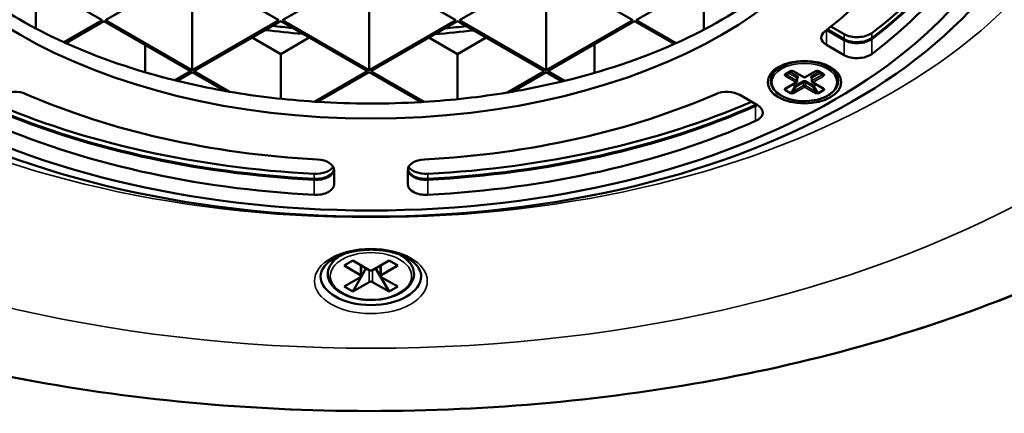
# Model space of a CAD drawing. Header units: millimetres. Extents: x 38 to 2514, y 38 to 1622.
# Tile 2 of 256: x 624 to 704, y 147 to 179. Entities that reach past the tile are written whole.
import ezdxf

# ---------------------------------------------------------------- set-up
doc = ezdxf.new("R2010")
doc.units = ezdxf.units.MM
doc.header["$LTSCALE"] = 7.692308
doc.layers.add('Visible (ISO)', color=7, linetype='Continuous', lineweight=50)
doc.layers.add('Visible Narrow (ISO)', color=7, linetype='Continuous', lineweight=35)

msp = doc.modelspace()

# ---------------------------------------------------------------- linework, layer by layer
at = {"layer": 'Visible (ISO)'}
for p, q in [((630.812, 179.0307), (637.8831, 183.1132)), ((637.8831, 183.1132), (644.9542, 179.0307)), ((645.237, 179.0307), (652.3081, 183.1132)), ((652.3081, 183.1132), (659.3791, 179.0307)), ((659.662, 179.0307), (666.7331, 183.1132)), ((666.7331, 183.1132), (673.8041, 179.0307)), ((674.087, 179.0307), (681.158, 183.1132)), ((623.741, 182.9499), (630.5292, 179.0307)), ((625.13, 181.384), (625.13, 178.3439)), ((679.6116, 181.3116), (679.6116, 178.2613)), ((637.8831, 180.1738), (637.8831, 174.9482)), ((652.3081, 180.1738), (652.3081, 174.9482)), ((666.7331, 180.1738), (666.7331, 174.9482)), ((630.5292, 179.0307), (627.4076, 177.2285)), ((627.5663, 177.1568), (630.6706, 178.949)), ((630.6706, 178.949), (637.7417, 174.8666)), ((637.8831, 174.9482), (630.812, 179.0307)), ((644.9542, 179.0307), (637.8831, 174.9482)), ((638.0245, 174.8666), (645.0956, 178.949)), ((645.0956, 178.949), (652.1667, 174.8666)), ((652.3081, 174.9482), (645.237, 179.0307)), ((659.3791, 179.0307), (652.3081, 174.9482)), ((652.4495, 174.8666), (659.5206, 178.949)), ((659.5206, 178.949), (666.5916, 174.8666)), ((666.7331, 174.9482), (659.662, 179.0307)), ((673.8041, 179.0307), (666.7331, 174.9482)), ((666.8745, 174.8666), (673.9455, 178.949)), ((673.9455, 178.949), (677.1733, 177.0855)), ((677.3327, 177.1568), (674.087, 179.0307)), ((689.664, 178.2839), (691.0403, 177.4893)), ((689.9649, 178.5184), (691.0403, 177.8975)), ((645.0956, 176.2546), (642.7621, 177.6018)), ((647.429, 177.6018), (645.0956, 176.2546)), ((659.5206, 176.2546), (657.1871, 177.6018)), ((661.854, 177.6018), (659.5206, 176.2546)), ((689.6135, 178.2314), (691.0403, 177.4076)), ((634.0329, 177.0078), (634.0329, 174.7803)), ((670.6726, 177.0594), (670.6726, 174.7236)), ((689.6135, 177.0066), (691.0403, 176.1829)), ((645.0956, 176.2546), (645.0956, 172.6116)), ((659.5206, 176.2546), (659.5206, 172.582)), ((637.7417, 174.8666), (636.4549, 174.1236)), ((636.6531, 174.0748), (637.8831, 174.7849)), ((637.8831, 174.7849), (640.5256, 173.2593)), ((640.931, 173.1885), (638.0245, 174.8666)), ((652.1667, 174.8666), (647.8497, 172.3742)), ((648.1043, 172.3578), (652.3081, 174.7849)), ((652.3081, 174.7849), (656.5387, 172.3424)), ((656.7947, 172.3578), (652.4495, 174.8666)), ((666.5916, 174.8666), (663.569, 173.1215)), ((663.968, 173.1885), (666.7331, 174.7849)), ((666.7331, 174.7849), (668.0467, 174.0264)), ((668.2459, 174.0748), (666.8745, 174.8666)), ((686.2699, 174.6336), (686.6942, 174.8785)), ((686.9356, 174.8447), (687.7548, 174.3717)), ((687.1977, 174.295), (687.1977, 174.0501)), ((687.8548, 174.3717), (688.6741, 174.8447)), ((688.4119, 174.295), (688.4119, 174.0501)), ((688.9155, 174.8785), (689.3398, 174.6336)), ((685.0548, 174.0501), (685.0548, 174.1725)), ((686.3285, 173.4905), (687.1477, 173.9635)), ((688.4619, 173.9635), (689.2812, 173.4905)), ((690.5548, 174.0501), (690.5548, 174.1725)), ((683.9693, 172.1004), (682.5424, 172.9242)), ((649.4495, 165.6305), (649.4495, 166.7901)), ((655.4495, 166.7901), (655.4495, 165.6305)), ((650.1276, 159.8984), (650.0039, 159.827)), ((654.7714, 159.8984), (654.8951, 159.827)), ((650.2575, 158.9936), (650.9646, 159.4018)), ((651.601, 158.2179), (650.2575, 158.9936)), ((652.3081, 158.6261), (650.9646, 159.4018)), ((651.6595, 158.1362), (651.6595, 159.0006)), ((653.9344, 159.4018), (652.5909, 158.6261)), ((653.2394, 158.1362), (653.2394, 159.0006)), ((654.6415, 158.9936), (653.298, 158.2179)), ((654.6415, 158.9936), (653.9344, 159.4018)), ((652.0606, 158.769), (650.9646, 156.8707)), ((653.9344, 156.8707), (652.8384, 158.769)), ((651.601, 158.0546), (650.2575, 157.2789)), ((652.3081, 157.6463), (650.9646, 156.8707)), ((653.9344, 156.8707), (652.5909, 157.6463)), ((654.6415, 157.2789), (653.298, 158.0546)), ((650.9646, 156.8707), (650.2575, 157.2789)), ((653.9344, 156.8707), (654.6415, 157.2789))]:
    msp.add_line(p, q, dxfattribs=at)
for centre, start, end in [((687.8048, 174.4583), 240, 300), ((687.0977, 174.0501), 300, 0), ((688.5119, 174.0501), 180, 240)]:
    msp.add_arc(centre, 0.1, start, end, dxfattribs=at)
for centre, major_axis in [((652.4495, 195.034), (55.5, 0)), ((652.4495, 194.3808), (-53.5, 0)), ((652.4495, 194.3808), (-40.5, 0)), ((687.8048, 173.9684), (-3, 0))]:
    msp.add_ellipse(centre, major_axis=major_axis, ratio=0.5773503, dxfattribs=at)
for centre, major_axis, ratio, start_param, end_param in [((652.4495, 196.0955), (51.5, 0), 0.5773503, 5.6281561, 6.1533007), ((652.4495, 195.6872), (51.5, 0), 0.5773503, 5.6281561, 6.1646276), ((652.4495, 195.6056), (51.5, 0), 0.5773503, 5.6281561, 6.1668541), ((652.4495, 194.3808), (46.5, 0), 0.5773503, 5.6336211, 6.1892974), ((652.4495, 194.3808), (51.5, 0), 0.5773503, 5.6281561, 6.1930634), ((652.4495, 195.6056), (40.5, 0), 0.5773503, 3.8081931, 4.0457886), ((652.4495, 195.6056), (40.5, 0), 0.5773503, 5.3740146, 5.6215597), ((652.4495, 201.4843), (-40.5, 0), 0.5773503, 1.3714625, 1.4122529), ((652.4495, 201.4843), (-40.5, 0), 0.5773503, 1.7209696, 1.764191), ((652.4495, 201.0761), (40.5, 0), 0.5773503, 4.4983083, 4.5745959), ((652.4495, 201.0761), (40.5, 0), 0.5773503, 4.84204, 4.920588), ((690.6742, 177.619), (-1.5, 0), 0.5773503, 5.6336211, 7.0685835), ((690.6742, 178.8438), (1.5, 0), 0.5773503, 3.917383, 3.9269908), ((692.101, 178.5099), (1.5, 0), 0.5773503, 3.9269908, 5.6281561), ((692.101, 178.1016), (1.5, 0), 0.5773503, 3.9269908, 5.6281561), ((692.101, 178.02), (1.5, 0), 0.5773503, 3.9269908, 5.6281561), ((652.4495, 195.6056), (40.5, 0), 0.5773503, 4.0457886, 4.0507634), ((652.4495, 195.6056), (40.5, 0), 0.5773503, 4.0507634, 4.3063985), ((652.4495, 195.6056), (40.5, 0), 0.5773503, 5.1130574, 5.3690367), ((652.4495, 195.6056), (40.5, 0), 0.5773503, 5.3690367, 5.3740146), ((692.101, 176.7952), (-1.5, 0), 0.5773503, 0.7853982, 2.4865635), ((686.6442, 174.9651), (0.05, -0.0866), 0.5773666, 6.2828574, 6.2831422), ((652.4495, 195.6056), (40.5, 0), 0.5773503, 4.3063985, 4.3117206), ((652.4495, 195.6056), (40.5, 0), 0.5773503, 4.3117206, 4.4135422), ((652.4495, 195.6056), (40.5, 0), 0.5773503, 5.0007776, 5.1077239), ((652.4495, 195.6056), (40.5, 0), 0.5773503, 5.1077239, 5.1130574), ((623.4172, 172.3118), (1.5, 0), 0.5773503, 0.9212322, 2.3561945), ((652.4495, 194.3808), (46.5, 0), 0.5773503, 4.0628248, 4.6185011), ((652.4495, 195.6056), (40.5, 0), 0.5773503, 4.4135422, 4.4240003), ((652.4495, 195.6056), (40.5, 0), 0.5773503, 4.4240003, 4.598569), ((652.4495, 195.6056), (40.5, 0), 0.5773503, 4.8198849, 4.9905173), ((652.4495, 194.3808), (46.5, 0), 0.5773503, 4.8062769, 5.3619532), ((652.4495, 195.6056), (40.5, 0), 0.5773503, 4.9905173, 5.0007776), ((681.4818, 172.3118), (1.5, 0), 0.5773503, 0.7853982, 2.2203605), ((652.4495, 195.6872), (51.5, 0), 0.5773503, 4.0573598, 4.622267), ((652.4495, 195.6056), (51.5, 0), 0.5773503, 4.0573598, 4.622267), ((652.4495, 196.0955), (51.5, 0), 0.5773503, 4.0652954, 4.622267), ((652.4495, 195.6056), (40.5, 0), 0.5773503, 4.598569, 4.6048931), ((652.4495, 195.6056), (40.5, 0), 0.5773503, 4.6048931, 4.8135284), ((652.4495, 195.6056), (40.5, 0), 0.5773503, 4.8135284, 4.8198849), ((652.4495, 196.0955), (51.5, 0), 0.5773503, 4.8025109, 5.3594826), ((652.4495, 195.6872), (51.5, 0), 0.5773503, 4.8025109, 5.3674182), ((652.4495, 195.6056), (51.5, 0), 0.5773503, 4.8025109, 5.3674182), ((682.9086, 172.7944), (1.5, 0), 0.5773503, 5.3674182, 5.431071), ((682.9086, 171.488), (1.5, 0), 0.5773503, 5.3674182, 7.0685835), ((682.9086, 172.7128), (1.5, 0), 0.5773503, 5.3674182, 5.4977871), ((652.4495, 194.3808), (51.5, 0), 0.5773503, 4.0573598, 4.622267), ((652.4495, 194.3808), (51.5, 0), 0.5773503, 4.8025109, 5.3674182), ((647.9495, 167.3451), (1.5, 0), 0.5773503, 4.622267, 5.9569783), ((647.9495, 166.7901), (1.5, 0), 0.5773503, 0, 1.4769085), ((656.9495, 166.7901), (-1.5, 0), 0.5773503, 4.8062769, 6.2831853), ((656.9495, 167.3451), (-1.5, 0), 0.5773503, 0.326207, 1.6609183), ((647.9495, 166.9369), (1.5, 0), 0.5773503, 4.622267, 6.1983334), ((647.9495, 166.8552), (1.5, 0), 0.5773503, 4.622267, 6.2455668), ((656.9495, 166.8552), (-1.5, 0), 0.5773503, 0.0376186, 1.6609183), ((656.9495, 166.9369), (-1.5, 0), 0.5773503, 0.0848519, 1.6609183), ((647.9495, 165.6305), (1.5, 0), 0.5773503, 4.622267, 6.2831853), ((656.9495, 165.6305), (-1.5, 0), 0.5773503, 0, 1.6609183), ((651.4595, 158.1362), (0.2, 0), 0.5773503, 5.4977871, 7.0685835), ((652.4495, 158.7078), (0.2, 0), 0.5773503, 3.9269908, 5.4977871), ((653.4394, 158.1362), (-0.2, 0), 0.5773503, 5.4977871, 7.0685835), ((652.4495, 158.1362), (4.1, 0), 0.5773503, 3.1415927, 6.2831853), ((652.4495, 157.5647), (-0.2, 0), 0.5773503, 3.9269908, 5.4977871)]:
    msp.add_ellipse(centre, major_axis=major_axis, ratio=ratio, start_param=start_param, end_param=end_param, dxfattribs=at)
for points, knots in [([(567.0925, 221.1059), (563.3685, 215.7947), (561.1039, 210.1017), (559.8054, 198.6595), (560.7187, 192.9237), (565.5538, 181.9045), (569.4974, 176.6264), (580.0482, 167.0118), (586.6931, 162.689), (601.9865, 155.4777), (610.6369, 152.5935), (629.0523, 148.5548), (638.813, 147.3995), (658.4636, 146.9283), (668.3499, 147.6115), (687.2598, 150.749), (696.2799, 153.2032), (712.5505, 159.6477), (719.797, 163.638), (731.7695, 172.7733), (736.4964, 177.9178), (742.8831, 188.8199), (744.5693, 194.573), (744.7269, 206.0201), (743.2478, 211.7017), (739.5684, 218.4423), (738.7322, 219.7857), (737.8065, 221.1059)], [3.5423461, 3.5423461, 3.5423461, 3.5423461, 3.8615633, 3.8615633, 4.1751043, 4.1751043, 4.4917297, 4.4917297, 4.812938, 4.812938, 5.1347612, 5.1347612, 5.456278, 5.456278, 5.7776265, 5.7776265, 6.0990758, 6.0990758, 6.4208324, 6.4208324, 6.7424404, 6.7424404, 7.0606318, 7.0606318, 7.3738793, 7.3738793, 7.4532282, 7.4532282, 7.4532282, 7.4532282]), ([(686.9356, 174.8447), (686.9168, 174.8556), (686.8939, 174.8658), (686.8561, 174.8777), (686.843, 174.8812), (686.8172, 174.8865), (686.8045, 174.8884), (686.7812, 174.8906), (686.7706, 174.8912), (686.7522, 174.891), (686.7443, 174.8906), (686.7312, 174.8892), (686.7259, 174.8884), (686.7173, 174.8867), (686.7138, 174.8858), (686.708, 174.8842), (686.7057, 174.8835), (686.7001, 174.8815), (686.6973, 174.8802), (686.6949, 174.8789), (686.6945, 174.8787), (686.6942, 174.8785)], [0, 0, 0, 0, 0.009054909, 0.009054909, 0.013500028, 0.013500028, 0.017443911, 0.017443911, 0.020622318, 0.020622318, 0.02297412, 0.02297412, 0.024649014, 0.024649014, 0.025869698, 0.025869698, 0.026837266, 0.026837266, 0.028416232, 0.028416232, 0.028790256, 0.028790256, 0.028790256, 0.028790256]), ([(687.2013, 174.3091), (687.2013, 174.3091), (687.2011, 174.3089), (687.2003, 174.3075), (687.1995, 174.3058), (687.1982, 174.301), (687.1977, 174.298), (687.1977, 174.295)], [5.0928775, 5.0928775, 5.0928775, 5.0928775, 5.18362788, 5.18362788, 5.34070751, 5.34070751, 5.49778714, 5.49778714, 5.49778714, 5.49778714]), ([(688.4119, 174.295), (688.4119, 174.298), (688.4115, 174.301), (688.4102, 174.3058), (688.4094, 174.3075), (688.4086, 174.3089), (688.4084, 174.3091), (688.4084, 174.3091)], [2.35619449, 2.35619449, 2.35619449, 2.35619449, 2.51327412, 2.51327412, 2.67035376, 2.67035376, 2.76110414, 2.76110414, 2.76110414, 2.76110414]), ([(688.9155, 174.8785), (688.9142, 174.8793), (688.9121, 174.8803), (688.9068, 174.8825), (688.9035, 174.8837), (688.896, 174.8858), (688.8916, 174.8869), (688.8812, 174.8888), (688.8749, 174.8896), (688.8602, 174.8909), (688.8515, 174.8912), (688.8309, 174.8909), (688.8188, 174.8899), (688.7907, 174.8863), (688.7747, 174.8831), (688.7391, 174.8738), (688.7199, 174.8669), (688.6925, 174.8547), (688.6829, 174.8498), (688.6741, 174.8447)], [0, 0, 0, 0, 0.001409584, 0.001409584, 0.002816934, 0.002816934, 0.004328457, 0.004328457, 0.006262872, 0.006262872, 0.008837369, 0.008837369, 0.012453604, 0.012453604, 0.017569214, 0.017569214, 0.024580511, 0.024580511, 0.02880006, 0.02880006, 0.02880006, 0.02880006]), ([(690.5548, 174.0501), (690.5548, 173.8805), (690.5103, 173.7113), (690.3374, 173.3872), (690.206, 173.2329), (689.8664, 172.9528), (689.6553, 172.8282), (689.1776, 172.6248), (688.9109, 172.5463), (688.3499, 172.4427), (688.056, 172.4176), (687.4697, 172.4229), (687.1775, 172.4532), (686.6233, 172.5665), (686.3613, 172.6495), (685.8935, 172.8614), (685.6877, 172.9904), (685.3556, 173.2834), (685.2287, 173.4475), (685.0873, 173.7604), (685.0548, 173.9051), (685.0548, 174.0501)], [0.7853982, 0.7853982, 0.7853982, 0.7853982, 1.0840974, 1.0840974, 1.3960155, 1.3960155, 1.7207133, 1.7207133, 2.046761, 2.046761, 2.3717794, 2.3717794, 2.696378, 2.696378, 3.0214807, 3.0214807, 3.3475972, 3.3475972, 3.6717047, 3.6717047, 3.9269908, 3.9269908, 3.9269908, 3.9269908]), ([(686.3285, 173.4905), (686.3098, 173.4797), (686.2945, 173.4676), (686.2804, 173.4526), (686.2771, 173.4481), (686.2756, 173.4454)], [0, 0, 0, 0, 0.008986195, 0.008986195, 0.013642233, 0.013642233, 0.013642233, 0.013642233]), ([(689.3341, 173.4454), (689.3326, 173.4481), (689.3294, 173.4526), (689.3192, 173.4633), (689.3118, 173.4699), (689.2965, 173.4811), (689.2892, 173.4859), (689.2812, 173.4905)], [0, 0, 0, 0, 0.004609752, 0.004609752, 0.009845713, 0.009845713, 0.013679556, 0.013679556, 0.013679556, 0.013679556]), ([(648.3495, 158.1362), (648.3495, 158.3925), (648.442, 158.6578), (648.8176, 159.1313), (649.0434, 159.3309), (649.6017, 159.6815), (649.9281, 159.8341), (650.6591, 160.0803), (651.0643, 160.1732), (651.9127, 160.2856), (652.3562, 160.3043), (653.2318, 160.2638), (653.6639, 160.2045), (654.4676, 160.0159), (654.8393, 159.8872), (655.4821, 159.5808), (655.7539, 159.4039), (656.1789, 159.0297), (656.3307, 158.8333), (656.5106, 158.4698), (656.5495, 158.3023), (656.5495, 158.1362)], [2.3561945, 2.3561945, 2.3561945, 2.3561945, 2.7856684, 2.7856684, 3.0996409, 3.0996409, 3.3990602, 3.3990602, 3.7014334, 3.7014334, 4.0068863, 4.0068863, 4.3129803, 4.3129803, 4.617052, 4.617052, 4.9173758, 4.9173758, 5.2194863, 5.2194863, 5.4977871, 5.4977871, 5.4977871, 5.4977871]), ([(650.0039, 159.827), (649.7297, 159.6687), (649.4967, 159.4818), (649.1456, 159.0683), (649.0244, 158.842), (648.9169, 158.3878), (648.9211, 158.1625), (649.04, 157.7296), (649.1541, 157.5226), (649.4838, 157.1305), (649.7071, 156.948), (650.2404, 156.6315), (650.553, 156.4992), (651.2302, 156.3007), (651.5946, 156.2346), (652.3384, 156.1736), (652.7176, 156.1786), (653.455, 156.2589), (653.8129, 156.3343), (654.4736, 156.5497), (654.7761, 156.6899), (655.2941, 157.0256), (655.5097, 157.2211), (655.8203, 157.6469), (655.9193, 157.8763), (655.9845, 158.3302), (655.9601, 158.5521), (655.8046, 158.9789), (655.6715, 159.1827), (655.3302, 159.5382), (655.1274, 159.6928), (654.8951, 159.827)], [0, 0, 0, 0, 0.329597, 0.329597, 0.649587, 0.649587, 0.9426678, 0.9426678, 1.2372717, 1.2372717, 1.5570047, 1.5570047, 1.8865374, 1.8865374, 2.2152628, 2.2152628, 2.5427006, 2.5427006, 2.8702425, 2.8702425, 3.1992011, 3.1992011, 3.5284079, 3.5284079, 3.8442796, 3.8442796, 4.1343872, 4.1343872, 4.4330871, 4.4330871, 4.712389, 4.712389, 4.712389, 4.712389])]:
    msp.add_open_spline(points, degree=3, knots=knots, dxfattribs=at)
at = {"layer": 'Visible Narrow (ISO)'}
for p, q in [((689.6135, 177.0066), (689.6135, 178.2314)), ((691.0403, 177.4893), (691.0403, 177.8975)), ((693.2905, 177.5741), (693.2905, 177.9823)), ((693.2905, 176.2677), (693.2905, 177.4924)), ((691.0403, 176.1829), (691.0403, 177.4076)), ((686.2199, 174.6385), (686.6442, 174.8835)), ((687.0977, 173.9684), (686.2785, 174.4414)), ((686.3492, 174.5639), (686.5613, 174.6863)), ((687.1684, 174.0909), (686.3492, 174.5639)), ((687.1684, 174.3358), (686.5613, 174.6863)), ((686.632, 174.8088), (686.7741, 174.8908)), ((687.2392, 174.4583), (686.632, 174.8088)), ((686.9856, 174.8496), (687.8048, 174.3767)), ((687.1684, 174.3358), (687.1684, 174.0909)), ((687.1977, 174.2711), (687.2392, 174.295)), ((687.8048, 174.3767), (688.6241, 174.8496)), ((688.9776, 174.8088), (688.3705, 174.4583)), ((688.3705, 174.295), (688.4119, 174.2711)), ((689.0483, 174.6863), (688.4412, 174.3358)), ((689.2605, 174.5639), (688.4412, 174.0909)), ((688.4412, 174.3358), (688.4412, 174.0909)), ((689.3312, 174.4414), (688.5119, 173.9684)), ((688.8356, 174.8908), (688.9776, 174.8088)), ((688.9655, 174.8835), (689.3898, 174.6385)), ((689.0483, 174.6863), (689.2605, 174.5639)), ((686.3613, 173.5094), (686.2699, 173.3511)), ((686.2785, 173.4954), (687.0977, 173.9684)), ((686.6942, 173.1061), (687.0063, 173.6468)), ((687.0063, 173.6468), (686.8028, 173.7643)), ((687.0563, 173.6995), (686.8735, 173.8051)), ((687.7341, 173.6826), (686.9149, 173.2096)), ((686.9149, 173.2096), (687.127, 173.5771)), ((687.8048, 173.5602), (686.9856, 173.0872)), ((687.127, 173.5771), (687.0063, 173.6468)), ((687.6634, 174.0501), (687.0563, 173.6995)), ((687.7341, 173.9276), (687.127, 173.5771)), ((687.7341, 173.9276), (687.7341, 173.6826)), ((688.6241, 173.0872), (687.8048, 173.5602)), ((687.8755, 173.9276), (687.8755, 173.6826)), ((688.4827, 173.5771), (687.8755, 173.9276)), ((688.6948, 173.2096), (687.8755, 173.6826)), ((688.5534, 173.6995), (687.9463, 174.0501)), ((688.6034, 173.6468), (688.4827, 173.5771)), ((688.4827, 173.5771), (688.6948, 173.2096)), ((688.5119, 173.9684), (689.3312, 173.4954)), ((688.7362, 173.8051), (688.5534, 173.6995)), ((688.8069, 173.7643), (688.6034, 173.6468)), ((688.6034, 173.6468), (688.9155, 173.1061)), ((689.3398, 173.3511), (689.2483, 173.5094)), ((686.6442, 173.0534), (686.2199, 173.2983)), ((686.6942, 173.1061), (686.2699, 173.3511)), ((689.3398, 173.3511), (688.9155, 173.1061)), ((689.3898, 173.2983), (688.9655, 173.0534)), ((683.8224, 172.1076), (683.8224, 172.1852)), ((683.8224, 170.8012), (683.8224, 172.026)), ((647.8145, 166.0743), (647.8145, 166.4826)), ((657.0845, 166.0743), (657.0845, 166.4826)), ((647.8145, 164.7679), (647.8145, 165.9927)), ((657.0845, 164.7679), (657.0845, 165.9927)), ((651.601, 158.2179), (651.601, 159.0344)), ((653.298, 158.2179), (653.298, 159.0344)), ((652.3081, 158.6261), (652.3081, 157.6463)), ((652.5909, 158.6261), (652.5909, 157.6463))]:
    msp.add_line(p, q, dxfattribs=at)
for centre, major_axis in [((652.4495, 200.0398), (-91.6402, 0)), ((652.4495, 197.5652), (78.5, 0)), ((652.4495, 197.5652), (-60, 0)), ((687.8048, 173.9684), (-2.65, 0)), ((652.4495, 157.728), (-4.6, 0)), ((652.4495, 158.1362), (-3.3172, 0))]:
    msp.add_ellipse(centre, major_axis=major_axis, ratio=0.5773503, dxfattribs=at)
for centre, major_axis, ratio, start_param, end_param in [((687.8048, 174.0501), (2.75, 0), 0.5773503, 0, 3.1415927), ((687.8048, 174.1725), (-2.75, 0), 0.5773503, 5.5422673, 6.2831853), ((687.8048, 174.1725), (2.75, 0), 0.5773503, 0, 0.740918), ((686.2199, 174.7202), (0.05, -0.0866), 0.5773503, 5.4977871, 6.2831853), ((686.2785, 174.523), (0.05, 0.0866), 0.5773527, 3.9270134, 5.4977895), ((686.632, 174.7272), (-0.05, 0.0866), 0.8164966, 0, 1.5707963), ((686.632, 174.7272), (-0.05, -0.0866), 0.5773503, 3.9269908, 5.4977871), ((686.632, 174.7272), (-0.05, 0.0866), 0.5773503, 5.4977871, 6.2831853), ((686.8441, 174.7681), (0.2425, -0.0649), 0.51748, 1.0925354, 2.6639733), ((686.6442, 174.9651), (0.05, -0.0866), 0.5773666, 5.4977409, 6.2828574), ((686.9856, 174.9313), (-0.05, -0.0866), 0.5773503, 0.0000336, 0.7853982), ((687.2392, 174.3767), (-0.05, -0.0866), 0.5773503, 3.9269908, 5.4977871), ((687.0977, 174.295), (0.1, 0), 0.5773503, 0, 0.7853982), ((687.2392, 174.2134), (-0.05, 0.0866), 0.5773503, 5.4977871, 6.1029539), ((687.0977, 174.3767), (0.2, 0), 0.5773503, 5.4977871, 7.0685835), ((687.8048, 174.4583), (-0.05, -0.0866), 0.5773503, 0, 0.7853982), ((687.8048, 174.4583), (0.05, -0.0866), 0.5773503, 5.4977871, 6.2831853), ((688.5119, 174.3767), (-0.2, 0), 0.5773503, 5.4977871, 7.0685835), ((688.3705, 174.3767), (0.05, -0.0866), 0.5773503, 0.7853982, 2.3561945), ((688.3705, 174.2134), (0.05, 0.0866), 0.5773503, 0.1802314, 0.7853982), ((688.5119, 174.295), (-0.1, 0), 0.5773503, 5.4977871, 6.2831853), ((688.6241, 174.9313), (0.05, -0.0866), 0.5773478, 5.4978097, 6.2831689), ((688.9655, 174.9651), (-0.05, -0.0866), 0.5773503, 0.0003233, 0.7853982), ((688.9776, 174.7272), (0.05, 0.0866), 0.5773503, 0, 0.7853982), ((688.9776, 174.7272), (0.05, -0.0866), 0.5773503, 0.7853982, 2.3561945), ((688.9776, 174.7272), (0.05, 0.0866), 0.8164966, 4.712389, 6.2831852), ((689.1895, 174.6047), (0.1661, 0.0095), 0.2957978, 5.1370594, 6.7063726), ((689.3312, 174.523), (-0.05, 0.0866), 0.5773503, 0.7853982, 2.3561945), ((689.1899, 174.5231), (0.2424, 0.065), 0.5178382, 5.189532, 6.7609699), ((689.3898, 174.7202), (-0.05, -0.0866), 0.577334, 0.0000149, 0.7854161), ((686.4197, 173.4137), (0.2424, 0.065), 0.5178216, 2.0479453, 3.6193831), ((686.4202, 173.4955), (0.158, 0.1382), 0.3716504, 2.3129915, 3.2673763), ((686.2785, 173.5771), (0.05, -0.0866), 0.5773503, 5.4977871, 6.2831853), ((687.0563, 173.6179), (-0.05, -0.0866), 0.5773503, 3.9269908, 4.712389), ((687.0563, 173.6179), (0.05, -0.0866), 0.5773503, 0.7853982, 2.3561945), ((687.0977, 174.0501), (0.05, 0.0866), 0.5773503, 3.9269908, 5.4977871), ((687.0977, 174.0501), (0.05, -0.0866), 0.5773503, 5.4977871, 6.2831853), ((687.0977, 174.0501), (0.1, 0), 0.5773503, 0, 0.7853982), ((687.8048, 173.9684), (-0.2, 0), 0.5773503, 3.9269908, 5.4977871), ((687.6634, 173.9684), (0.05, -0.0866), 0.5773503, 0.7853982, 2.3561945), ((687.8048, 173.8868), (-0.1, 0), 0.5773503, 3.9269908, 5.4977871), ((687.8048, 173.6418), (-0.1, 0), 0.5773503, 3.9269908, 5.4977871), ((687.8048, 173.6418), (-0.05, 0.0866), 0.5773503, 0.7853982, 2.3561945), ((687.8048, 173.6418), (0.05, 0.0866), 0.5773503, 3.9269908, 5.4977871), ((687.9463, 173.9684), (-0.05, -0.0866), 0.5773503, 3.9269908, 5.4977871), ((688.5119, 174.0501), (-0.1, 0), 0.5773503, 5.4977871, 6.2831853), ((688.5119, 174.0501), (-0.05, 0.0866), 0.5773503, 0.7853982, 2.3561945), ((688.5119, 174.0501), (-0.05, -0.0866), 0.5773503, 0, 0.7853982), ((688.5534, 173.6179), (-0.05, -0.0866), 0.5773503, 3.9269908, 5.4977871), ((688.5534, 173.6179), (0.05, -0.0866), 0.5773503, 1.5707963, 2.3561945), ((689.3312, 173.5771), (-0.05, -0.0866), 0.5773527, 6.2831729, 7.0685651), ((686.2199, 173.38), (0.05, 0.0866), 0.577334, 3.9269446, 4.7123459), ((686.6442, 173.135), (0.05, 0.0866), 0.5773503, 3.9269908, 4.712389), ((686.9856, 173.1688), (-0.05, 0.0866), 0.5773478, 0.7854, 2.3561761), ((688.6241, 173.1688), (0.05, 0.0866), 0.5773503, 3.9269908, 5.4977871), ((688.7655, 173.1687), (0.2425, -0.0649), 0.5174916, 4.2341222, 5.8055601), ((688.7654, 173.2507), (-0.1578, 0.1383), 0.371877, 1.4463652, 3.0156784), ((688.9655, 173.135), (-0.05, 0.0866), 0.5773666, 1.5708112, 2.3562124), ((689.3898, 173.3799), (-0.05, 0.0866), 0.5773503, 1.5707963, 2.3561945), ((652.4495, 158.415), (-3.4586, 0), 0.5773503, 5.439379, 5.4977871), ((652.4495, 158.415), (-3.4586, 0), 0.5773503, 3.9269908, 3.985399)]:
    msp.add_ellipse(centre, major_axis=major_axis, ratio=ratio, start_param=start_param, end_param=end_param, dxfattribs=at)
for points in [[(686.2785, 174.4414), (686.2621, 174.4508), (686.2341, 174.4703), (686.204, 174.4996), (686.1846, 174.5283), (686.1749, 174.5557), (686.1743, 174.5812), (686.1824, 174.6043), (686.1977, 174.6234), (686.2119, 174.6339), (686.2199, 174.6385)], [(688.6241, 174.8496), (688.6405, 174.8591), (688.6741, 174.8753), (688.7249, 174.8926), (688.7746, 174.9039), (688.8221, 174.9095), (688.8663, 174.9098), (688.9063, 174.9051), (688.9394, 174.8963), (688.9574, 174.8881), (688.9655, 174.8835)], [(689.3312, 173.4954), (689.3476, 173.486), (689.3756, 173.4666), (689.4056, 173.4372), (689.4251, 173.4085), (689.4348, 173.3811), (689.4354, 173.3556), (689.4272, 173.3325), (689.412, 173.3134), (689.3978, 173.303), (689.3898, 173.2983)], [(686.9856, 173.0872), (686.9692, 173.0777), (686.9356, 173.0615), (686.8848, 173.0442), (686.8351, 173.033), (686.7876, 173.0274), (686.7434, 173.027), (686.7034, 173.0317), (686.6703, 173.0405), (686.6523, 173.0487), (686.6442, 173.0534)]]:
    msp.add_open_spline(points, degree=3, dxfattribs=at)
for points, knots in [([(686.3492, 174.5639), (686.3437, 174.5649), (686.3384, 174.5661), (686.3274, 174.5686), (686.3217, 174.5701), (686.3109, 174.5732), (686.3058, 174.5749), (686.2976, 174.5778), (686.2943, 174.5791), (686.2861, 174.5825), (686.2817, 174.5847), (686.2759, 174.5878), (686.2743, 174.5888), (686.2686, 174.5923), (686.2652, 174.5949), (686.2618, 174.5981), (686.2613, 174.5987), (686.2584, 174.6018), (686.2567, 174.6043), (686.2553, 174.6072), (686.2552, 174.6077), (686.2549, 174.6084), (686.2549, 174.6086), (686.2542, 174.6108), (686.254, 174.6128), (686.2542, 174.6158), (686.2545, 174.6168), (686.2548, 174.6181), (686.2549, 174.6182), (686.2556, 174.6203), (686.2566, 174.622), (686.2586, 174.6246), (686.2593, 174.6254), (686.2605, 174.6266), (686.261, 174.6271), (686.2638, 174.6297), (686.2667, 174.6317), (686.2699, 174.6336)], [0, 0, 0, 0, 0.0562544, 0.0562544, 0.125, 0.125, 0.1964756, 0.1964756, 0.25, 0.25, 0.3367987, 0.3367987, 0.375, 0.375, 0.4771227, 0.4771227, 0.5, 0.5, 0.5984566, 0.5984566, 0.6174518, 0.6174518, 0.625, 0.625, 0.7051111, 0.7051111, 0.75, 0.75, 0.7577595, 0.7577595, 0.8372388, 0.8372388, 0.875, 0.875, 0.8980939, 0.8980939, 1, 1, 1, 1]), ([(689.3341, 173.4454), (689.3351, 173.4437), (689.336, 173.442), (689.3411, 173.4328), (689.3445, 173.4257), (689.3478, 173.4173), (689.3484, 173.4158), (689.3513, 173.408), (689.353, 173.402), (689.3543, 173.3953), (689.3545, 173.3943), (689.3547, 173.3928), (689.3548, 173.3924), (689.3555, 173.3876), (689.3557, 173.3835), (689.3554, 173.3776), (689.3552, 173.3756), (689.3548, 173.3734), (689.3548, 173.3731), (689.3541, 173.3694), (689.3531, 173.3665), (689.3511, 173.3625), (689.3504, 173.3613), (689.3492, 173.3595), (689.3487, 173.3588), (689.3458, 173.3553), (689.343, 173.353), (689.3398, 173.3511)], [0.35259767, 0.35259767, 0.35259767, 0.35259767, 0.375, 0.375, 0.47712271, 0.47712271, 0.5, 0.5, 0.59845659, 0.59845659, 0.61745179, 0.61745179, 0.625, 0.625, 0.70511107, 0.70511107, 0.75, 0.75, 0.75775952, 0.75775952, 0.83723882, 0.83723882, 0.875, 0.875, 0.89809387, 0.89809387, 1, 1, 1, 1]), ([(686.9149, 173.2096), (686.9094, 173.2043), (686.9038, 173.1992), (686.8916, 173.1884), (686.8849, 173.1827), (686.8714, 173.1718), (686.8645, 173.1666), (686.8528, 173.158), (686.8478, 173.1545), (686.8349, 173.1457), (686.8271, 173.1407), (686.8161, 173.1342), (686.8128, 173.1323), (686.8007, 173.1256), (686.7922, 173.1214), (686.7823, 173.1169), (686.7805, 173.1161), (686.771, 173.112), (686.7636, 173.1093), (686.7553, 173.1067), (686.754, 173.1063), (686.7521, 173.1057), (686.7516, 173.1056), (686.7455, 173.1039), (686.7403, 173.1027), (686.7326, 173.1015), (686.7299, 173.1011), (686.7269, 173.1008), (686.7265, 173.1008), (686.7216, 173.1004), (686.7175, 173.1004), (686.7119, 173.1008), (686.7101, 173.101), (686.7075, 173.1014), (686.7065, 173.1016), (686.7012, 173.1028), (686.6974, 173.1043), (686.6942, 173.1061)], [0, 0, 0, 0, 0.0562544, 0.0562544, 0.125, 0.125, 0.1964756, 0.1964756, 0.25, 0.25, 0.3367987, 0.3367987, 0.375, 0.375, 0.4771227, 0.4771227, 0.5, 0.5, 0.5984566, 0.5984566, 0.6174518, 0.6174518, 0.625, 0.625, 0.7051111, 0.7051111, 0.75, 0.75, 0.7577595, 0.7577595, 0.8372388, 0.8372388, 0.875, 0.875, 0.8980939, 0.8980939, 1, 1, 1, 1])]:
    msp.add_open_spline(points, degree=3, knots=knots, dxfattribs=at)

doc.saveas('drawing.dxf')
